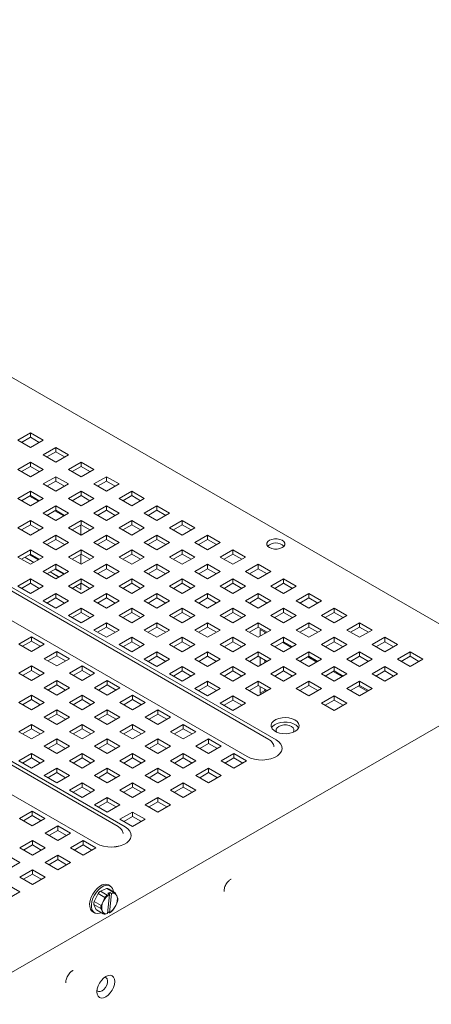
# Model space of a CAD drawing. Header units: inches. Extents: x 0 to 109, y 0 to 85.
# Tile 58 of 60: x 89.79 to 94.39, y 29.89 to 40.9. Entities that reach past the tile are written whole.
import ezdxf

# ---------------------------------------------------------------- set-up
doc = ezdxf.new("R2010")
doc.units = ezdxf.units.IN
doc.header["$MEASUREMENT"] = 0

msp = doc.modelspace()

# ---------------------------------------------------------------- linework, layer by layer
at = {"color": 7, "linetype": 'Continuous', "lineweight": 15, "ltscale": 5}
for p, q in [((82.7774, 40.8974), (94.9435, 33.8741)), ((92.5791, 32.8498), (80.9119, 39.5852)), ((80.9927, 39.5797), (92.66, 32.8443)), ((92.3378, 32.6583), (80.6705, 39.3937)), ((80.6705, 39.3936), (92.3378, 32.6582)), ((90.8934, 31.8766), (79.2261, 38.612)), ((79.307, 38.6065), (90.9742, 31.8711)), ((90.6521, 31.6852), (78.9848, 38.4205)), ((78.9848, 38.4204), (90.6521, 31.6851)), ((89.9144, 36.2777), (89.773, 36.1961)), ((89.8153, 36.1716), (89.9144, 36.2289)), ((90.0558, 36.1961), (89.9144, 36.2777)), ((89.9144, 36.2289), (89.9144, 36.2777)), ((89.9144, 36.2289), (90.0135, 36.1716)), ((89.773, 36.1961), (89.9144, 36.1144)), ((89.9144, 36.1144), (90.0558, 36.1961)), ((90.1972, 36.1144), (90.0558, 36.0328)), ((90.3387, 36.0328), (90.1972, 36.1144)), ((90.1972, 36.0656), (90.1972, 36.1144)), ((90.0558, 36.0328), (90.1972, 35.9511)), ((90.0981, 36.0084), (90.1972, 36.0656)), ((90.1972, 36.0656), (90.2964, 36.0084)), ((90.1972, 35.9511), (90.3387, 36.0328)), ((89.9144, 35.9511), (89.773, 35.8695)), ((89.8153, 35.8451), (89.9144, 35.9023)), ((90.0558, 35.8695), (89.9144, 35.9511)), ((89.9144, 35.9023), (89.9144, 35.9511)), ((89.9144, 35.9023), (90.0135, 35.8451)), ((90.4801, 35.9511), (90.3387, 35.8695)), ((90.381, 35.8451), (90.4801, 35.9023)), ((90.6215, 35.8695), (90.4801, 35.9511)), ((90.4801, 35.9023), (90.4801, 35.9511)), ((90.4801, 35.9023), (90.5792, 35.8451)), ((89.773, 35.8695), (89.9144, 35.7878)), ((89.9144, 35.7878), (90.0558, 35.8695)), ((90.1972, 35.7878), (90.0558, 35.7062)), ((90.3387, 35.7062), (90.1972, 35.7878)), ((90.1972, 35.739), (90.1972, 35.7878)), ((90.3387, 35.8695), (90.4801, 35.7878)), ((90.4801, 35.7878), (90.6215, 35.8695)), ((90.7629, 35.7878), (90.6215, 35.7062)), ((90.9044, 35.7062), (90.7629, 35.7878)), ((90.7629, 35.739), (90.7629, 35.7878)), ((90.0558, 35.7062), (90.1972, 35.6246)), ((90.0981, 35.6818), (90.1972, 35.739)), ((90.1972, 35.739), (90.2964, 35.6818)), ((90.1972, 35.6246), (90.3387, 35.7062)), ((90.6215, 35.7062), (90.7629, 35.6246)), ((90.6638, 35.6818), (90.7629, 35.739)), ((90.7629, 35.739), (90.8621, 35.6818)), ((90.7629, 35.6246), (90.9044, 35.7062)), ((89.9144, 35.6246), (89.773, 35.5429)), ((89.8153, 35.5185), (89.9144, 35.5757)), ((90.0032, 35.5125), (89.904, 35.5698)), ((90.0558, 35.5429), (89.9144, 35.6246)), ((89.9144, 35.5757), (89.9144, 35.6246)), ((89.9144, 35.5757), (90.0135, 35.5185)), ((90.4801, 35.6246), (90.3387, 35.5429)), ((90.381, 35.5185), (90.4801, 35.5757)), ((90.6215, 35.5429), (90.4801, 35.6246)), ((90.4801, 35.5757), (90.4801, 35.6246)), ((90.4801, 35.5757), (90.5792, 35.5185)), ((91.0458, 35.6246), (90.9044, 35.5429)), ((90.9466, 35.5185), (91.0458, 35.5757)), ((91.1872, 35.5429), (91.0458, 35.6246)), ((91.0458, 35.5757), (91.0458, 35.6246)), ((91.0458, 35.5757), (91.1449, 35.5185)), ((89.773, 35.5429), (89.9144, 35.4613)), ((89.9144, 35.4613), (90.0558, 35.5429)), ((90.1972, 35.4613), (90.0558, 35.3796)), ((90.3387, 35.3796), (90.1972, 35.4613)), ((90.1972, 35.4125), (90.1972, 35.4613)), ((90.3387, 35.5429), (90.4801, 35.4613)), ((90.4801, 35.4613), (90.6215, 35.5429)), ((90.7629, 35.4613), (90.6215, 35.3796)), ((90.9044, 35.3796), (90.7629, 35.4613)), ((90.7629, 35.4125), (90.7629, 35.4613)), ((90.9044, 35.5429), (91.0458, 35.4613)), ((91.0458, 35.4613), (91.1872, 35.5429)), ((91.3286, 35.4613), (91.1872, 35.3796)), ((91.47, 35.3796), (91.3286, 35.4613)), ((91.3286, 35.4125), (91.3286, 35.4613)), ((90.0558, 35.3796), (90.1972, 35.298)), ((90.0981, 35.3552), (90.1972, 35.4125)), ((90.286, 35.3492), (90.1869, 35.4065)), ((90.1972, 35.4125), (90.2964, 35.3552)), ((90.1972, 35.298), (90.3387, 35.3796)), ((90.6215, 35.3796), (90.7629, 35.298)), ((90.6638, 35.3552), (90.7629, 35.4125)), ((90.7629, 35.4125), (90.8621, 35.3552)), ((90.7629, 35.298), (90.9044, 35.3796)), ((91.1872, 35.3796), (91.3286, 35.298)), ((91.2295, 35.3552), (91.3286, 35.4125)), ((91.3286, 35.4125), (91.4277, 35.3552)), ((91.3286, 35.298), (91.47, 35.3796)), ((89.9144, 35.298), (89.773, 35.2164)), ((89.8153, 35.1919), (89.9144, 35.2492)), ((90.0558, 35.2164), (89.9144, 35.298)), ((89.9144, 35.2492), (89.9144, 35.298)), ((89.9144, 35.2492), (90.0135, 35.1919)), ((90.4801, 35.298), (90.3387, 35.2164)), ((90.381, 35.1919), (90.4801, 35.2492)), ((90.4762, 35.2395), (90.4697, 35.2432)), ((90.4762, 35.137), (90.4762, 35.2395)), ((90.6215, 35.2164), (90.4801, 35.298)), ((90.4801, 35.2492), (90.4801, 35.298)), ((90.4801, 35.2492), (90.5792, 35.1919)), ((91.0458, 35.298), (90.9044, 35.2164)), ((90.9466, 35.1919), (91.0458, 35.2492)), ((91.1872, 35.2164), (91.0458, 35.298)), ((91.0458, 35.2492), (91.0458, 35.298)), ((91.0458, 35.2492), (91.1449, 35.1919)), ((91.6115, 35.298), (91.47, 35.2164)), ((91.5123, 35.1919), (91.6115, 35.2492)), ((91.7529, 35.2164), (91.6115, 35.298)), ((91.6115, 35.2492), (91.6115, 35.298)), ((91.6115, 35.2492), (91.7106, 35.1919)), ((89.773, 35.2164), (89.9144, 35.1347)), ((89.9144, 35.1347), (90.0558, 35.2164)), ((90.1972, 35.1347), (90.0558, 35.0531)), ((90.3387, 35.0531), (90.1972, 35.1347)), ((90.1972, 35.0859), (90.1972, 35.1347)), ((90.3387, 35.2164), (90.4801, 35.1347)), ((90.4801, 35.1347), (90.6215, 35.2164)), ((90.7629, 35.1347), (90.6215, 35.0531)), ((90.9044, 35.0531), (90.7629, 35.1347)), ((90.7629, 35.0859), (90.7629, 35.1347)), ((90.9044, 35.2164), (91.0458, 35.1347)), ((91.0458, 35.1347), (91.1872, 35.2164)), ((91.3286, 35.1347), (91.1872, 35.0531)), ((91.47, 35.0531), (91.3286, 35.1347)), ((91.3286, 35.0859), (91.3286, 35.1347)), ((91.47, 35.2164), (91.6115, 35.1347)), ((91.6115, 35.1347), (91.7529, 35.2164)), ((91.8943, 35.1347), (91.7529, 35.0531)), ((92.0357, 35.0531), (91.8943, 35.1347)), ((91.8943, 35.0859), (91.8943, 35.1347)), ((90.0558, 35.0531), (90.1972, 34.9714)), ((90.0981, 35.0287), (90.1972, 35.0859)), ((90.1972, 35.0859), (90.2964, 35.0287)), ((90.1972, 34.9714), (90.3387, 35.0531)), ((90.6215, 35.0531), (90.7629, 34.9714)), ((90.6638, 35.0287), (90.7629, 35.0859)), ((90.7629, 35.0859), (90.8621, 35.0287)), ((90.7629, 34.9714), (90.9044, 35.0531)), ((91.1872, 35.0531), (91.3286, 34.9714)), ((91.2295, 35.0287), (91.3286, 35.0859)), ((91.3286, 35.0859), (91.4277, 35.0287)), ((91.3286, 34.9714), (91.47, 35.0531)), ((91.7529, 35.0531), (91.8943, 34.9714)), ((91.7952, 35.0287), (91.8943, 35.0859)), ((91.8943, 35.0859), (91.9934, 35.0287)), ((91.8943, 34.9714), (92.0357, 35.0531)), ((89.9144, 34.9714), (89.773, 34.8898)), ((89.8153, 34.8654), (89.9144, 34.9226)), ((90.0036, 34.8596), (89.9044, 34.9169)), ((90.0043, 34.86), (89.9051, 34.9173)), ((90.0558, 34.8898), (89.9144, 34.9714)), ((89.9144, 34.9226), (89.9144, 34.9714)), ((89.9144, 34.9226), (90.0135, 34.8654)), ((90.4801, 34.9714), (90.3387, 34.8898)), ((90.381, 34.8654), (90.4801, 34.9226)), ((90.4762, 34.8104), (90.4762, 34.9204)), ((90.6215, 34.8898), (90.4801, 34.9714)), ((90.4801, 34.9226), (90.4801, 34.9714)), ((90.4801, 34.9226), (90.5792, 34.8654)), ((91.0458, 34.9714), (90.9044, 34.8898)), ((90.9466, 34.8654), (91.0458, 34.9226)), ((91.1872, 34.8898), (91.0458, 34.9714)), ((91.0458, 34.9226), (91.0458, 34.9714)), ((91.0458, 34.9226), (91.1449, 34.8654)), ((91.6115, 34.9714), (91.47, 34.8898)), ((91.5123, 34.8654), (91.6115, 34.9226)), ((91.7529, 34.8898), (91.6115, 34.9714)), ((91.6115, 34.9226), (91.6115, 34.9714)), ((91.6115, 34.9226), (91.7106, 34.8654)), ((92.1771, 34.9714), (92.0357, 34.8898)), ((92.078, 34.8654), (92.1771, 34.9226)), ((92.3186, 34.8898), (92.1771, 34.9714)), ((92.1771, 34.9226), (92.1771, 34.9714)), ((92.1771, 34.9226), (92.2763, 34.8654)), ((89.773, 34.8898), (89.9144, 34.8082)), ((89.8516, 34.8864), (89.9507, 34.8291)), ((89.8523, 34.8868), (89.9515, 34.8295)), ((89.9144, 34.8082), (90.0558, 34.8898)), ((90.1972, 34.8082), (90.0558, 34.7265)), ((90.3387, 34.7265), (90.1972, 34.8082)), ((90.1972, 34.7593), (90.1972, 34.8082)), ((90.3387, 34.8898), (90.4801, 34.8082)), ((90.4801, 34.8082), (90.6215, 34.8898)), ((90.7629, 34.8082), (90.6215, 34.7265)), ((90.9044, 34.7265), (90.7629, 34.8082)), ((90.7629, 34.7593), (90.7629, 34.8082)), ((90.9044, 34.8898), (91.0458, 34.8082)), ((91.0458, 34.8082), (91.1872, 34.8898)), ((91.3286, 34.8082), (91.1872, 34.7265)), ((91.47, 34.7265), (91.3286, 34.8082)), ((91.3286, 34.7593), (91.3286, 34.8082)), ((91.47, 34.8898), (91.6115, 34.8082)), ((91.6115, 34.8082), (91.7529, 34.8898)), ((91.8943, 34.8082), (91.7529, 34.7265)), ((92.0357, 34.7265), (91.8943, 34.8082)), ((91.8943, 34.7593), (91.8943, 34.8082)), ((92.0357, 34.8898), (92.1771, 34.8082)), ((92.1771, 34.8082), (92.3186, 34.8898)), ((92.46, 34.8082), (92.3186, 34.7265)), ((92.6014, 34.7265), (92.46, 34.8082)), ((92.46, 34.7593), (92.46, 34.8082)), ((90.0558, 34.7265), (90.1972, 34.6449)), ((90.0981, 34.7021), (90.1972, 34.7593)), ((90.1345, 34.7231), (90.2336, 34.6659)), ((90.1352, 34.7235), (90.2343, 34.6663)), ((90.2864, 34.6963), (90.1873, 34.7536)), ((90.2871, 34.6968), (90.188, 34.754)), ((90.1972, 34.7593), (90.2964, 34.7021)), ((90.1972, 34.6449), (90.3387, 34.7265)), ((90.6215, 34.7265), (90.7629, 34.6449)), ((90.6638, 34.7021), (90.7629, 34.7593)), ((90.7629, 34.7593), (90.8621, 34.7021)), ((90.7629, 34.6449), (90.9044, 34.7265)), ((91.1872, 34.7265), (91.3286, 34.6449)), ((91.2295, 34.7021), (91.3286, 34.7593)), ((91.3286, 34.7593), (91.4277, 34.7021)), ((91.3286, 34.6449), (91.47, 34.7265)), ((91.7529, 34.7265), (91.8943, 34.6449)), ((91.7952, 34.7021), (91.8943, 34.7593)), ((91.8943, 34.7593), (91.9934, 34.7021)), ((91.8943, 34.6449), (92.0357, 34.7265)), ((92.3186, 34.7265), (92.46, 34.6449)), ((92.3609, 34.7021), (92.46, 34.7593)), ((92.46, 34.7593), (92.5591, 34.7021)), ((92.46, 34.6449), (92.6014, 34.7265)), ((89.9144, 34.6449), (89.773, 34.5632)), ((89.8153, 34.5388), (89.9144, 34.596)), ((90.0558, 34.5632), (89.9144, 34.6449)), ((89.9144, 34.596), (89.9144, 34.6449)), ((89.9144, 34.596), (90.0135, 34.5388)), ((90.4801, 34.6449), (90.3387, 34.5632)), ((90.381, 34.5388), (90.4801, 34.596)), ((90.4762, 34.5868), (90.4701, 34.5903)), ((90.4762, 34.5876), (90.4708, 34.5907)), ((90.4762, 34.5258), (90.4762, 34.5938)), ((90.6215, 34.5632), (90.4801, 34.6449)), ((90.4801, 34.596), (90.4801, 34.6449)), ((90.4801, 34.596), (90.5792, 34.5388)), ((91.0458, 34.6449), (90.9044, 34.5632)), ((90.9466, 34.5388), (91.0458, 34.596)), ((91.1872, 34.5632), (91.0458, 34.6449)), ((91.0458, 34.596), (91.0458, 34.6449)), ((91.0458, 34.596), (91.1449, 34.5388)), ((91.6115, 34.6449), (91.47, 34.5632)), ((91.5123, 34.5388), (91.6115, 34.596)), ((91.7529, 34.5632), (91.6115, 34.6449)), ((91.6115, 34.596), (91.6115, 34.6449)), ((91.6115, 34.596), (91.7106, 34.5388)), ((92.1771, 34.6449), (92.0357, 34.5632)), ((92.078, 34.5388), (92.1771, 34.596)), ((92.3186, 34.5632), (92.1771, 34.6449)), ((92.1771, 34.596), (92.1771, 34.6449)), ((92.1771, 34.596), (92.2763, 34.5388)), ((92.7428, 34.6449), (92.6014, 34.5632)), ((92.6437, 34.5388), (92.7428, 34.596)), ((92.8842, 34.5632), (92.7428, 34.6449)), ((92.7428, 34.596), (92.7428, 34.6449)), ((92.7428, 34.596), (92.842, 34.5388)), ((89.773, 34.5632), (89.9144, 34.4816)), ((89.9144, 34.4816), (90.0558, 34.5632)), ((90.1972, 34.4816), (90.0558, 34.4)), ((90.3387, 34.4), (90.1972, 34.4816)), ((90.1972, 34.4328), (90.1972, 34.4816)), ((90.3387, 34.5632), (90.4801, 34.4816)), ((90.4173, 34.5598), (90.4762, 34.5258)), ((90.418, 34.5602), (90.4762, 34.5266)), ((90.4801, 34.4816), (90.6215, 34.5632)), ((90.7629, 34.4816), (90.6215, 34.4)), ((90.9044, 34.4), (90.7629, 34.4816)), ((90.7629, 34.4328), (90.7629, 34.4816)), ((90.9044, 34.5632), (91.0458, 34.4816)), ((91.0458, 34.4816), (91.1872, 34.5632)), ((91.3286, 34.4816), (91.1872, 34.4)), ((91.47, 34.4), (91.3286, 34.4816)), ((91.3286, 34.4328), (91.3286, 34.4816)), ((91.47, 34.5632), (91.6115, 34.4816)), ((91.6115, 34.4816), (91.7529, 34.5632)), ((91.8943, 34.4816), (91.7529, 34.4)), ((92.0357, 34.4), (91.8943, 34.4816)), ((91.8943, 34.4328), (91.8943, 34.4816)), ((92.0357, 34.5632), (92.1771, 34.4816)), ((92.1771, 34.4816), (92.3186, 34.5632)), ((92.46, 34.4816), (92.3186, 34.4)), ((92.6014, 34.4), (92.46, 34.4816)), ((92.46, 34.4328), (92.46, 34.4816)), ((92.6014, 34.5632), (92.7428, 34.4816)), ((92.7428, 34.4816), (92.8842, 34.5632)), ((93.0257, 34.4816), (92.8842, 34.4)), ((93.1671, 34.4), (93.0257, 34.4816)), ((93.0257, 34.4328), (93.0257, 34.4816)), ((90.0558, 34.4), (90.1972, 34.3183)), ((90.0981, 34.3755), (90.1972, 34.4328)), ((90.1972, 34.4328), (90.2964, 34.3755)), ((90.1972, 34.3183), (90.3387, 34.4)), ((90.6215, 34.4), (90.7629, 34.3183)), ((90.6638, 34.3755), (90.7629, 34.4328)), ((90.7629, 34.4328), (90.8621, 34.3755)), ((90.7629, 34.3183), (90.9044, 34.4)), ((91.1872, 34.4), (91.3286, 34.3183)), ((91.2295, 34.3755), (91.3286, 34.4328)), ((91.3286, 34.4328), (91.4277, 34.3755)), ((91.3286, 34.3183), (91.47, 34.4)), ((91.7529, 34.4), (91.8943, 34.3183)), ((91.7952, 34.3755), (91.8943, 34.4328)), ((91.8943, 34.4328), (91.9934, 34.3755)), ((91.8943, 34.3183), (92.0357, 34.4)), ((92.3186, 34.4), (92.46, 34.3183)), ((92.3609, 34.3755), (92.46, 34.4328)), ((92.46, 34.4328), (92.5591, 34.3755)), ((92.46, 34.3183), (92.6014, 34.4)), ((92.8842, 34.4), (93.0257, 34.3183)), ((92.9265, 34.3755), (93.0257, 34.4328)), ((93.0257, 34.4328), (93.1248, 34.3755)), ((93.0257, 34.3183), (93.1671, 34.4)), ((90.4801, 34.3183), (90.3387, 34.2367)), ((90.381, 34.2123), (90.4801, 34.2695)), ((90.6215, 34.2367), (90.4801, 34.3183)), ((90.4801, 34.2695), (90.4801, 34.3183)), ((90.4801, 34.2695), (90.5792, 34.2123)), ((91.0458, 34.3183), (90.9044, 34.2367)), ((90.9466, 34.2123), (91.0458, 34.2695)), ((91.1872, 34.2367), (91.0458, 34.3183)), ((91.0458, 34.2695), (91.0458, 34.3183)), ((91.0458, 34.2695), (91.1449, 34.2123)), ((91.6115, 34.3183), (91.47, 34.2367)), ((91.5123, 34.2123), (91.6115, 34.2695)), ((91.7529, 34.2367), (91.6115, 34.3183)), ((91.6115, 34.2695), (91.6115, 34.3183)), ((91.6115, 34.2695), (91.7106, 34.2123)), ((92.1771, 34.3183), (92.0357, 34.2367)), ((92.078, 34.2123), (92.1771, 34.2695)), ((92.3186, 34.2367), (92.1771, 34.3183)), ((92.1771, 34.2695), (92.1771, 34.3183)), ((92.1771, 34.2695), (92.2763, 34.2123)), ((92.7428, 34.3183), (92.6014, 34.2367)), ((92.6437, 34.2123), (92.7428, 34.2695)), ((92.8842, 34.2367), (92.7428, 34.3183)), ((92.7428, 34.2695), (92.7428, 34.3183)), ((92.7428, 34.2695), (92.842, 34.2123)), ((93.3085, 34.3183), (93.1671, 34.2367)), ((93.2094, 34.2123), (93.3085, 34.2695)), ((93.4499, 34.2367), (93.3085, 34.3183)), ((93.3085, 34.2695), (93.3085, 34.3183)), ((93.3085, 34.2695), (93.4076, 34.2123)), ((90.3387, 34.2367), (90.4801, 34.155)), ((90.4801, 34.155), (90.6215, 34.2367)), ((90.7629, 34.155), (90.6215, 34.0734)), ((90.9044, 34.0734), (90.7629, 34.155)), ((90.7629, 34.1062), (90.7629, 34.155)), ((90.9044, 34.2367), (91.0458, 34.155)), ((91.0458, 34.155), (91.1872, 34.2367)), ((91.3286, 34.155), (91.1872, 34.0734)), ((91.47, 34.0734), (91.3286, 34.155)), ((91.3286, 34.1062), (91.3286, 34.155)), ((91.47, 34.2367), (91.6115, 34.155)), ((91.6115, 34.155), (91.7529, 34.2367)), ((91.8943, 34.155), (91.7529, 34.0734)), ((92.0357, 34.0734), (91.8943, 34.155)), ((91.8943, 34.1062), (91.8943, 34.155)), ((92.0357, 34.2367), (92.1771, 34.155)), ((92.1771, 34.155), (92.3186, 34.2367)), ((92.46, 34.155), (92.3186, 34.0734)), ((92.6014, 34.0734), (92.46, 34.155)), ((92.46, 34.1062), (92.46, 34.155)), ((92.6014, 34.2367), (92.7428, 34.155)), ((92.7428, 34.155), (92.8842, 34.2367)), ((93.0257, 34.155), (92.8842, 34.0734)), ((93.1671, 34.0734), (93.0257, 34.155)), ((93.0257, 34.1062), (93.0257, 34.155)), ((93.1671, 34.2367), (93.3085, 34.155)), ((93.3085, 34.155), (93.4499, 34.2367)), ((93.5914, 34.155), (93.4499, 34.0734)), ((93.7328, 34.0734), (93.5914, 34.155)), ((93.5914, 34.1062), (93.5914, 34.155)), ((90.6215, 34.0734), (90.7629, 33.9918)), ((90.6638, 34.049), (90.7629, 34.1062)), ((90.7629, 34.1062), (90.8621, 34.049)), ((90.7629, 33.9918), (90.9044, 34.0734)), ((91.1872, 34.0734), (91.3286, 33.9918)), ((91.2295, 34.049), (91.3286, 34.1062)), ((91.3286, 34.1062), (91.4277, 34.049)), ((91.3286, 33.9918), (91.47, 34.0734)), ((91.7529, 34.0734), (91.8943, 33.9918)), ((91.7952, 34.049), (91.8943, 34.1062)), ((91.8943, 34.1062), (91.9934, 34.049)), ((91.8943, 33.9918), (92.0357, 34.0734)), ((92.3186, 34.0734), (92.46, 33.9918)), ((92.3609, 34.049), (92.46, 34.1062)), ((92.46, 34.1062), (92.5591, 34.049)), ((92.46, 33.9918), (92.6014, 34.0734)), ((92.5477, 34.0424), (92.4815, 34.0806)), ((92.4815, 34.0806), (92.4815, 34.0042)), ((92.4823, 34.0802), (92.4823, 34.0046)), ((92.5351, 34.0351), (92.5351, 34.0497)), ((92.8842, 34.0734), (93.0257, 33.9918)), ((92.9265, 34.049), (93.0257, 34.1062)), ((93.0257, 34.1062), (93.1248, 34.049)), ((93.0257, 33.9918), (93.1671, 34.0734)), ((93.4499, 34.0734), (93.5914, 33.9918)), ((93.4922, 34.049), (93.5914, 34.1062)), ((93.5914, 34.1062), (93.6905, 34.049)), ((93.5914, 33.9918), (93.7328, 34.0734)), ((89.7836, 33.9162), (89.925, 33.9979)), ((89.925, 33.8346), (89.7836, 33.9162)), ((89.8259, 33.8918), (89.925, 33.949)), ((89.925, 33.9979), (90.0664, 33.9162)), ((89.925, 33.9979), (89.925, 33.949)), ((89.925, 33.949), (90.0241, 33.8918)), ((90.0664, 33.9162), (89.925, 33.8346)), ((91.0458, 33.9918), (90.9044, 33.9101)), ((90.9044, 33.9101), (91.0458, 33.8285)), ((90.9466, 33.8857), (91.0458, 33.9429)), ((91.1872, 33.9101), (91.0458, 33.9918)), ((91.0458, 33.9429), (91.0458, 33.9918)), ((91.0458, 33.9429), (91.1449, 33.8857)), ((91.0458, 33.8285), (91.1872, 33.9101)), ((91.6115, 33.9918), (91.47, 33.9101)), ((91.47, 33.9101), (91.6115, 33.8285)), ((91.5123, 33.8857), (91.6115, 33.9429)), ((91.7529, 33.9101), (91.6115, 33.9918)), ((91.6115, 33.9429), (91.6115, 33.9918)), ((91.6115, 33.9429), (91.7106, 33.8857)), ((91.6115, 33.8285), (91.7529, 33.9101)), ((92.1771, 33.9918), (92.0357, 33.9101)), ((92.0357, 33.9101), (92.1771, 33.8285)), ((92.078, 33.8857), (92.1771, 33.9429)), ((92.3186, 33.9101), (92.1771, 33.9918)), ((92.1771, 33.9429), (92.1771, 33.9918)), ((92.1771, 33.9429), (92.2763, 33.8857)), ((92.1771, 33.8285), (92.3186, 33.9101)), ((92.7428, 33.9918), (92.6014, 33.9101)), ((92.6014, 33.9101), (92.7428, 33.8285)), ((92.6437, 33.8857), (92.7428, 33.9429)), ((92.8306, 33.8791), (92.7314, 33.9363)), ((92.8842, 33.9101), (92.7428, 33.9918)), ((92.7428, 33.9429), (92.7428, 33.9918)), ((92.7428, 33.9429), (92.842, 33.8857)), ((92.7428, 33.8285), (92.8842, 33.9101)), ((93.3085, 33.9918), (93.1671, 33.9101)), ((93.1671, 33.9101), (93.3085, 33.8285)), ((93.2094, 33.8857), (93.3085, 33.9429)), ((93.4499, 33.9101), (93.3085, 33.9918)), ((93.3085, 33.9429), (93.3085, 33.9918)), ((93.3085, 33.9429), (93.4076, 33.8857)), ((93.3085, 33.8285), (93.4499, 33.9101)), ((93.8742, 33.9918), (93.7328, 33.9101)), ((93.7328, 33.9101), (93.8742, 33.8285)), ((93.7751, 33.8857), (93.8742, 33.9429)), ((94.0156, 33.9101), (93.8742, 33.9918)), ((93.8742, 33.9429), (93.8742, 33.9918)), ((93.8742, 33.9429), (93.9733, 33.8857)), ((93.8742, 33.8285), (94.0156, 33.9101)), ((90.0664, 33.753), (90.2079, 33.8346)), ((90.2079, 33.8346), (90.3493, 33.753)), ((90.2079, 33.8346), (90.2079, 33.7858)), ((91.3286, 33.8285), (91.1872, 33.7468)), ((91.47, 33.7468), (91.3286, 33.8285)), ((91.3286, 33.7796), (91.3286, 33.8285)), ((91.8943, 33.8285), (91.7529, 33.7468)), ((92.0357, 33.7468), (91.8943, 33.8285)), ((91.8943, 33.7796), (91.8943, 33.8285)), ((92.46, 33.8285), (92.3186, 33.7468)), ((92.6014, 33.7468), (92.46, 33.8285)), ((92.46, 33.7796), (92.46, 33.8285)), ((93.0257, 33.8285), (92.8842, 33.7468)), ((93.1671, 33.7468), (93.0257, 33.8285)), ((93.0257, 33.7796), (93.0257, 33.8285)), ((93.5914, 33.8285), (93.4499, 33.7468)), ((93.7328, 33.7468), (93.5914, 33.8285)), ((93.5914, 33.7796), (93.5914, 33.8285)), ((94.157, 33.8285), (94.0156, 33.7468)), ((94.2985, 33.7468), (94.157, 33.8285)), ((94.157, 33.7796), (94.157, 33.8285)), ((90.2079, 33.6713), (90.0664, 33.753)), ((90.1087, 33.7285), (90.2079, 33.7858)), ((90.2079, 33.7858), (90.307, 33.7285)), ((90.3493, 33.753), (90.2079, 33.6713)), ((91.1872, 33.7468), (91.3286, 33.6652)), ((91.2295, 33.7224), (91.3286, 33.7796)), ((91.3286, 33.7796), (91.4277, 33.7224)), ((91.3286, 33.6652), (91.47, 33.7468)), ((91.7529, 33.7468), (91.8943, 33.6652)), ((91.7952, 33.7224), (91.8943, 33.7796)), ((91.8943, 33.7796), (91.9934, 33.7224)), ((91.8943, 33.6652), (92.0357, 33.7468)), ((92.3186, 33.7468), (92.46, 33.6652)), ((92.3609, 33.7224), (92.46, 33.7796)), ((92.46, 33.7796), (92.5591, 33.7224)), ((92.46, 33.6652), (92.6014, 33.7468)), ((92.4815, 33.7672), (92.4815, 33.6776)), ((92.4823, 33.7668), (92.4823, 33.678)), ((92.5351, 33.7085), (92.5351, 33.7363)), ((92.8842, 33.7468), (93.0257, 33.6652)), ((92.9265, 33.7224), (93.0257, 33.7796)), ((93.1134, 33.7158), (93.0143, 33.7731)), ((93.0257, 33.7796), (93.1248, 33.7224)), ((93.0257, 33.6652), (93.1671, 33.7468)), ((93.4499, 33.7468), (93.5914, 33.6652)), ((93.4922, 33.7224), (93.5914, 33.7796)), ((93.5914, 33.7796), (93.6905, 33.7224)), ((93.5914, 33.6652), (93.7328, 33.7468)), ((94.0156, 33.7468), (94.157, 33.6652)), ((94.0579, 33.7224), (94.157, 33.7796)), ((94.157, 33.7796), (94.2562, 33.7224)), ((94.157, 33.6652), (94.2985, 33.7468)), ((89.7836, 33.5897), (89.925, 33.6713)), ((89.925, 33.508), (89.7836, 33.5897)), ((89.8259, 33.5653), (89.925, 33.6225)), ((89.925, 33.6713), (90.0664, 33.5897)), ((89.925, 33.6713), (89.925, 33.6225)), ((89.925, 33.6225), (90.0241, 33.5653)), ((90.0664, 33.5897), (89.925, 33.508)), ((90.3493, 33.5897), (90.4907, 33.6713)), ((90.4907, 33.508), (90.3493, 33.5897)), ((90.3916, 33.5653), (90.4907, 33.6225)), ((90.4907, 33.6713), (90.6321, 33.5897)), ((90.4907, 33.6713), (90.4907, 33.6225)), ((90.4907, 33.6225), (90.5898, 33.5653)), ((90.6321, 33.5897), (90.4907, 33.508)), ((91.6115, 33.6652), (91.47, 33.5835)), ((91.47, 33.5835), (91.6115, 33.5019)), ((91.5123, 33.5591), (91.6115, 33.6164)), ((91.7529, 33.5835), (91.6115, 33.6652)), ((91.6115, 33.6164), (91.6115, 33.6652)), ((91.6115, 33.6164), (91.7106, 33.5591)), ((91.6115, 33.5019), (91.7529, 33.5835)), ((92.1771, 33.6652), (92.0357, 33.5835)), ((92.0357, 33.5835), (92.1771, 33.5019)), ((92.078, 33.5591), (92.1771, 33.6164)), ((92.3186, 33.5835), (92.1771, 33.6652)), ((92.1771, 33.6164), (92.1771, 33.6652)), ((92.1771, 33.6164), (92.2763, 33.5591)), ((92.1771, 33.5019), (92.3186, 33.5835)), ((92.7428, 33.6652), (92.6014, 33.5835)), ((92.6014, 33.5835), (92.7428, 33.5019)), ((92.6437, 33.5591), (92.7428, 33.6164)), ((92.8842, 33.5835), (92.7428, 33.6652)), ((92.7428, 33.6164), (92.7428, 33.6652)), ((92.7428, 33.6164), (92.842, 33.5591)), ((92.7428, 33.5019), (92.8842, 33.5835)), ((93.3085, 33.6652), (93.1671, 33.5835)), ((93.1671, 33.5835), (93.3085, 33.5019)), ((93.2094, 33.5591), (93.3085, 33.6164)), ((93.3963, 33.5526), (93.2971, 33.6098)), ((93.4499, 33.5835), (93.3085, 33.6652)), ((93.3085, 33.6164), (93.3085, 33.6652)), ((93.3085, 33.6164), (93.4076, 33.5591)), ((93.3085, 33.5019), (93.4499, 33.5835)), ((93.8742, 33.6652), (93.7328, 33.5835)), ((93.7328, 33.5835), (93.8742, 33.5019)), ((93.7751, 33.5591), (93.8742, 33.6164)), ((94.0156, 33.5835), (93.8742, 33.6652)), ((93.8742, 33.6164), (93.8742, 33.6652)), ((93.8742, 33.6164), (93.9733, 33.5591)), ((93.8742, 33.5019), (94.0156, 33.5835)), ((90.0664, 33.4264), (90.2079, 33.508)), ((90.2079, 33.508), (90.3493, 33.4264)), ((90.2079, 33.508), (90.2079, 33.4592)), ((90.6321, 33.4264), (90.7735, 33.508)), ((90.7735, 33.508), (90.915, 33.4264)), ((90.7735, 33.508), (90.7735, 33.4592)), ((91.8943, 33.5019), (91.7529, 33.4203)), ((92.0357, 33.4203), (91.8943, 33.5019)), ((91.8943, 33.4531), (91.8943, 33.5019)), ((92.46, 33.5019), (92.3186, 33.4203)), ((92.6014, 33.4203), (92.46, 33.5019)), ((92.46, 33.4531), (92.46, 33.5019)), ((93.0257, 33.5019), (92.8842, 33.4203)), ((93.1671, 33.4203), (93.0257, 33.5019)), ((93.0257, 33.4531), (93.0257, 33.5019)), ((93.5914, 33.5019), (93.4499, 33.4203)), ((93.7328, 33.4203), (93.5914, 33.5019)), ((93.5914, 33.4531), (93.5914, 33.5019)), ((90.2079, 33.3447), (90.0664, 33.4264)), ((90.1087, 33.402), (90.2079, 33.4592)), ((90.2079, 33.4592), (90.307, 33.402)), ((90.3493, 33.4264), (90.2079, 33.3447)), ((90.7735, 33.3447), (90.6321, 33.4264)), ((90.6744, 33.402), (90.7735, 33.4592)), ((90.7735, 33.4592), (90.8727, 33.402)), ((90.915, 33.4264), (90.7735, 33.3447)), ((91.7529, 33.4203), (91.8943, 33.3386)), ((91.7952, 33.3959), (91.8943, 33.4531)), ((91.8943, 33.4531), (91.9934, 33.3959)), ((91.8943, 33.3386), (92.0357, 33.4203)), ((92.3186, 33.4203), (92.46, 33.3386)), ((92.3609, 33.3959), (92.46, 33.4531)), ((92.46, 33.4531), (92.5591, 33.3959)), ((92.46, 33.3386), (92.6014, 33.4203)), ((92.4815, 33.4406), (92.4815, 33.367)), ((92.4815, 33.367), (92.4953, 33.359)), ((92.4823, 33.4402), (92.4823, 33.3674)), ((92.5351, 33.3978), (92.4823, 33.3674)), ((92.4823, 33.3674), (92.496, 33.3594)), ((92.5351, 33.3978), (92.5351, 33.4097)), ((92.5488, 33.3899), (92.5351, 33.3978)), ((92.8842, 33.4203), (93.0257, 33.3386)), ((92.9265, 33.3959), (93.0257, 33.4531)), ((93.0257, 33.4531), (93.1248, 33.3959)), ((93.0257, 33.3386), (93.1671, 33.4203)), ((93.4499, 33.4203), (93.5914, 33.3386)), ((93.4922, 33.3959), (93.5914, 33.4531)), ((93.6791, 33.3893), (93.58, 33.4465)), ((93.5914, 33.4531), (93.6905, 33.3959)), ((93.5914, 33.3386), (93.7328, 33.4203)), ((94.9999, 33.3028), (85.9702, 28.09)), ((89.7836, 33.2631), (89.925, 33.3447)), ((89.925, 33.1815), (89.7836, 33.2631)), ((89.8259, 33.2387), (89.925, 33.2959)), ((89.925, 33.3447), (90.0664, 33.2631)), ((89.925, 33.3447), (89.925, 33.2959)), ((89.925, 33.2959), (90.0241, 33.2387)), ((90.0664, 33.2631), (89.925, 33.1815)), ((90.3493, 33.2631), (90.4907, 33.3447)), ((90.4907, 33.1815), (90.3493, 33.2631)), ((90.3916, 33.2387), (90.4907, 33.2959)), ((90.4907, 33.3447), (90.6321, 33.2631)), ((90.4907, 33.3447), (90.4907, 33.2959)), ((90.4907, 33.2959), (90.5898, 33.2387)), ((90.6321, 33.2631), (90.4907, 33.1815)), ((90.915, 33.2631), (91.0564, 33.3447)), ((91.0564, 33.1815), (90.915, 33.2631)), ((90.9572, 33.2387), (91.0564, 33.2959)), ((91.0564, 33.3447), (91.1978, 33.2631)), ((91.0564, 33.3447), (91.0564, 33.2959)), ((91.0564, 33.2959), (91.1555, 33.2387)), ((91.1978, 33.2631), (91.0564, 33.1815)), ((92.1771, 33.3386), (92.0357, 33.257)), ((92.0357, 33.257), (92.1771, 33.1753)), ((92.078, 33.2326), (92.1771, 33.2898)), ((92.3186, 33.257), (92.1771, 33.3386)), ((92.1771, 33.2898), (92.1771, 33.3386)), ((92.1771, 33.2898), (92.2763, 33.2326)), ((92.1771, 33.1753), (92.3186, 33.257)), ((93.3085, 33.3386), (93.1671, 33.257)), ((93.1671, 33.257), (93.3085, 33.1753)), ((93.2094, 33.2326), (93.3085, 33.2898)), ((93.4499, 33.257), (93.3085, 33.3386)), ((93.3085, 33.2898), (93.3085, 33.3386)), ((93.3085, 33.2898), (93.4076, 33.2326)), ((93.3085, 33.1753), (93.4499, 33.257)), ((90.0664, 33.0998), (90.2079, 33.1815)), ((90.2079, 33.1815), (90.3493, 33.0998)), ((90.2079, 33.1815), (90.2079, 33.1326)), ((90.6321, 33.0998), (90.7735, 33.1815)), ((90.7735, 33.1815), (90.915, 33.0998)), ((90.7735, 33.1815), (90.7735, 33.1326)), ((91.1978, 33.0998), (91.3392, 33.1815)), ((91.3392, 33.1815), (91.4806, 33.0998)), ((91.3392, 33.1815), (91.3392, 33.1326)), ((90.2079, 33.0182), (90.0664, 33.0998)), ((90.1087, 33.0754), (90.2079, 33.1326)), ((90.2079, 33.1326), (90.307, 33.0754)), ((90.3493, 33.0998), (90.2079, 33.0182)), ((90.7735, 33.0182), (90.6321, 33.0998)), ((90.6744, 33.0754), (90.7735, 33.1326)), ((90.7735, 33.1326), (90.8727, 33.0754)), ((90.915, 33.0998), (90.7735, 33.0182)), ((91.3392, 33.0182), (91.1978, 33.0998)), ((91.2401, 33.0754), (91.3392, 33.1326)), ((91.3392, 33.1326), (91.4384, 33.0754)), ((91.4806, 33.0998), (91.3392, 33.0182)), ((89.7836, 32.9365), (89.925, 33.0182)), ((89.925, 32.8549), (89.7836, 32.9365)), ((89.8259, 32.9121), (89.925, 32.9694)), ((89.925, 33.0182), (90.0664, 32.9365)), ((89.925, 33.0182), (89.925, 32.9694)), ((89.925, 32.9694), (90.0241, 32.9121)), ((90.0664, 32.9365), (89.925, 32.8549)), ((90.3493, 32.9365), (90.4907, 33.0182)), ((90.4907, 32.8549), (90.3493, 32.9365)), ((90.3916, 32.9121), (90.4907, 32.9694)), ((90.4907, 33.0182), (90.6321, 32.9365)), ((90.4907, 33.0182), (90.4907, 32.9694)), ((90.4907, 32.9694), (90.5898, 32.9121)), ((90.6321, 32.9365), (90.4907, 32.8549)), ((90.915, 32.9365), (91.0564, 33.0182)), ((91.0564, 32.8549), (90.915, 32.9365)), ((90.9572, 32.9121), (91.0564, 32.9694)), ((91.0564, 33.0182), (91.1978, 32.9365)), ((91.0564, 33.0182), (91.0564, 32.9694)), ((91.0564, 32.9694), (91.1555, 32.9121)), ((91.1978, 32.9365), (91.0564, 32.8549)), ((91.4806, 32.9365), (91.6221, 33.0182)), ((91.6221, 32.8549), (91.4806, 32.9365)), ((91.5229, 32.9121), (91.6221, 32.9694)), ((91.6221, 33.0182), (91.7635, 32.9365)), ((91.6221, 33.0182), (91.6221, 32.9694)), ((91.6221, 32.9694), (91.7212, 32.9121)), ((91.7635, 32.9365), (91.6221, 32.8549)), ((90.0664, 32.7733), (90.2079, 32.8549)), ((90.2079, 32.8549), (90.3493, 32.7733)), ((90.2079, 32.8549), (90.2079, 32.8061)), ((90.6321, 32.7733), (90.7735, 32.8549)), ((90.7735, 32.8549), (90.915, 32.7733)), ((90.7735, 32.8549), (90.7735, 32.8061)), ((91.1978, 32.7733), (91.3392, 32.8549)), ((91.3392, 32.8549), (91.4806, 32.7733)), ((91.3392, 32.8549), (91.3392, 32.8061)), ((91.9049, 32.8549), (91.7635, 32.7733)), ((92.0463, 32.7733), (91.9049, 32.8549)), ((91.9049, 32.8061), (91.9049, 32.8549)), ((90.2079, 32.6916), (90.0664, 32.7733)), ((90.1087, 32.7488), (90.2079, 32.8061)), ((90.2079, 32.8061), (90.307, 32.7488)), ((90.3493, 32.7733), (90.2079, 32.6916)), ((90.7735, 32.6916), (90.6321, 32.7733)), ((90.6744, 32.7488), (90.7735, 32.8061)), ((90.7735, 32.8061), (90.8727, 32.7488)), ((90.915, 32.7733), (90.7735, 32.6916)), ((91.3392, 32.6916), (91.1978, 32.7733)), ((91.2401, 32.7488), (91.3392, 32.8061)), ((91.3392, 32.8061), (91.4384, 32.7488)), ((91.4806, 32.7733), (91.3392, 32.6916)), ((91.7635, 32.7733), (91.9049, 32.6916)), ((91.8058, 32.7488), (91.9049, 32.8061)), ((91.9049, 32.8061), (92.004, 32.7488)), ((91.9049, 32.6916), (92.0463, 32.7733)), ((92.6358, 32.7753), (92.6363, 32.7728)), ((92.7267, 32.7512), (92.7267, 32.7513)), ((89.7836, 32.61), (89.925, 32.6916)), ((89.925, 32.5283), (89.7836, 32.61)), ((89.8259, 32.5856), (89.925, 32.6428)), ((89.925, 32.6916), (90.0664, 32.61)), ((89.925, 32.6916), (89.925, 32.6428)), ((89.925, 32.6428), (90.0241, 32.5856)), ((90.0664, 32.61), (89.925, 32.5283)), ((90.3493, 32.61), (90.4907, 32.6916)), ((90.4907, 32.5283), (90.3493, 32.61)), ((90.3916, 32.5856), (90.4907, 32.6428)), ((90.4907, 32.6916), (90.6321, 32.61)), ((90.4907, 32.6916), (90.4907, 32.6428)), ((90.4907, 32.6428), (90.5898, 32.5856)), ((90.6321, 32.61), (90.4907, 32.5283)), ((90.915, 32.61), (91.0564, 32.6916)), ((91.0564, 32.5283), (90.915, 32.61)), ((90.9572, 32.5856), (91.0564, 32.6428)), ((91.0564, 32.6916), (91.1978, 32.61)), ((91.0564, 32.6916), (91.0564, 32.6428)), ((91.0564, 32.6428), (91.1555, 32.5856)), ((91.1978, 32.61), (91.0564, 32.5283)), ((91.6221, 32.6916), (91.4806, 32.61)), ((91.4806, 32.61), (91.6221, 32.5283)), ((91.5229, 32.5856), (91.6221, 32.6428)), ((91.7635, 32.61), (91.6221, 32.6916)), ((91.6221, 32.6428), (91.6221, 32.6916)), ((91.6221, 32.6428), (91.7212, 32.5856)), ((91.6221, 32.5283), (91.7635, 32.61)), ((92.1877, 32.6916), (92.0463, 32.61)), ((92.0463, 32.61), (92.1877, 32.5283)), ((92.0886, 32.5856), (92.1877, 32.6428)), ((92.3292, 32.61), (92.1877, 32.6916)), ((92.1877, 32.6428), (92.1877, 32.6916)), ((92.1877, 32.6428), (92.2869, 32.5856)), ((92.1877, 32.5283), (92.3292, 32.61)), ((90.0664, 32.4467), (90.2079, 32.5283)), ((90.1087, 32.4223), (90.2079, 32.4795)), ((90.2079, 32.5283), (90.3493, 32.4467)), ((90.2079, 32.5283), (90.2079, 32.4795)), ((90.2079, 32.4795), (90.307, 32.4223)), ((90.6321, 32.4467), (90.7735, 32.5283)), ((90.6744, 32.4223), (90.7735, 32.4795)), ((90.7735, 32.5283), (90.915, 32.4467)), ((90.7735, 32.5283), (90.7735, 32.4795)), ((90.7735, 32.4795), (90.8727, 32.4223)), ((91.3392, 32.5283), (91.1978, 32.4467)), ((91.2401, 32.4223), (91.3392, 32.4795)), ((91.4806, 32.4467), (91.3392, 32.5283)), ((91.3392, 32.4795), (91.3392, 32.5283)), ((91.3392, 32.4795), (91.4384, 32.4223)), ((91.9049, 32.5283), (91.7635, 32.4467)), ((91.8058, 32.4223), (91.9049, 32.4795)), ((92.0463, 32.4467), (91.9049, 32.5283)), ((91.9049, 32.4795), (91.9049, 32.5283)), ((91.9049, 32.4795), (92.004, 32.4223)), ((90.2079, 32.3651), (90.0664, 32.4467)), ((90.3493, 32.4467), (90.2079, 32.3651)), ((90.7735, 32.3651), (90.6321, 32.4467)), ((90.915, 32.4467), (90.7735, 32.3651)), ((91.1978, 32.4467), (91.3392, 32.3651)), ((91.3392, 32.3651), (91.4806, 32.4467)), ((91.7635, 32.4467), (91.9049, 32.3651)), ((91.9049, 32.3651), (92.0463, 32.4467)), ((90.3493, 32.2834), (90.4907, 32.3651)), ((90.4907, 32.2018), (90.3493, 32.2834)), ((90.3916, 32.259), (90.4907, 32.3162)), ((90.4907, 32.3651), (90.6321, 32.2834)), ((90.4907, 32.3651), (90.4907, 32.3162)), ((90.4907, 32.3162), (90.5898, 32.259)), ((90.6321, 32.2834), (90.4907, 32.2018)), ((91.0564, 32.3651), (90.915, 32.2834)), ((90.915, 32.2834), (91.0564, 32.2018)), ((90.9572, 32.259), (91.0564, 32.3162)), ((91.1978, 32.2834), (91.0564, 32.3651)), ((91.0564, 32.3162), (91.0564, 32.3651)), ((91.0564, 32.3162), (91.1555, 32.259)), ((91.0564, 32.2018), (91.1978, 32.2834)), ((91.6221, 32.3651), (91.4806, 32.2834)), ((91.4806, 32.2834), (91.6221, 32.2018)), ((91.5229, 32.259), (91.6221, 32.3162)), ((91.7635, 32.2834), (91.6221, 32.3651)), ((91.6221, 32.3162), (91.6221, 32.3651)), ((91.6221, 32.3162), (91.7212, 32.259)), ((91.6221, 32.2018), (91.7635, 32.2834)), ((90.7735, 32.2018), (90.6321, 32.1201)), ((90.6744, 32.0957), (90.7735, 32.1529)), ((90.915, 32.1201), (90.7735, 32.2018)), ((90.7735, 32.1529), (90.7735, 32.2018)), ((90.7735, 32.1529), (90.8727, 32.0957)), ((91.3392, 32.2018), (91.1978, 32.1201)), ((91.2401, 32.0957), (91.3392, 32.1529)), ((91.4806, 32.1201), (91.3392, 32.2018)), ((91.3392, 32.1529), (91.3392, 32.2018)), ((91.3392, 32.1529), (91.4384, 32.0957)), ((89.7935, 31.965), (89.9349, 32.0467)), ((89.9349, 32.0467), (90.0763, 31.965)), ((89.9349, 32.0467), (89.9349, 31.9978)), ((90.6321, 32.1201), (90.7735, 32.0385)), ((90.7735, 32.0385), (90.915, 32.1201)), ((91.0564, 32.0385), (90.915, 31.9569)), ((91.1978, 31.9569), (91.0564, 32.0385)), ((91.0564, 31.9897), (91.0564, 32.0385)), ((91.1978, 32.1201), (91.3392, 32.0385)), ((91.3392, 32.0385), (91.4806, 32.1201)), ((89.9349, 31.8834), (89.7935, 31.965)), ((89.8358, 31.9406), (89.9349, 31.9978)), ((89.9349, 31.9978), (90.034, 31.9406)), ((90.0763, 31.965), (89.9349, 31.8834)), ((90.915, 31.9569), (91.0564, 31.8752)), ((90.9572, 31.9324), (91.0564, 31.9897)), ((91.0564, 31.9897), (91.1555, 31.9324)), ((91.0564, 31.8752), (91.1978, 31.9569)), ((90.2199, 31.8822), (90.0784, 31.8005)), ((90.1207, 31.7761), (90.2199, 31.8333)), ((90.3613, 31.8005), (90.2199, 31.8822)), ((90.2199, 31.8333), (90.2199, 31.8822)), ((90.2199, 31.8333), (90.319, 31.7761)), ((89.937, 31.7189), (89.7956, 31.6372)), ((90.0784, 31.6372), (89.937, 31.7189)), ((89.937, 31.67), (89.937, 31.7189)), ((90.0784, 31.8005), (90.2199, 31.7189)), ((90.2199, 31.7189), (90.3613, 31.8005)), ((90.5027, 31.7189), (90.3613, 31.6372)), ((90.6441, 31.6372), (90.5027, 31.7189)), ((90.5027, 31.67), (90.5027, 31.7189)), ((90.9501, 31.8021), (90.9506, 31.7996)), ((91.0409, 31.7781), (91.0409, 31.7781)), ((89.7956, 31.6372), (89.937, 31.5556)), ((89.8379, 31.6128), (89.937, 31.67)), ((89.937, 31.67), (90.0362, 31.6128)), ((89.937, 31.5556), (90.0784, 31.6372)), ((90.3613, 31.6372), (90.5027, 31.5556)), ((90.4036, 31.6128), (90.5027, 31.67)), ((90.5027, 31.67), (90.6018, 31.6128)), ((90.5027, 31.5556), (90.6441, 31.6372)), ((89.7956, 31.4739), (89.6542, 31.5556)), ((90.2199, 31.5556), (90.0784, 31.4739)), ((90.1207, 31.4495), (90.2199, 31.5068)), ((90.3613, 31.4739), (90.2199, 31.5556)), ((90.2199, 31.5068), (90.2199, 31.5556)), ((90.2199, 31.5068), (90.319, 31.4495)), ((89.6542, 31.3923), (89.7956, 31.4739)), ((89.937, 31.3923), (89.7956, 31.3107)), ((90.0784, 31.3107), (89.937, 31.3923)), ((89.937, 31.3435), (89.937, 31.3923)), ((90.0784, 31.4739), (90.2199, 31.3923)), ((90.2199, 31.3923), (90.3613, 31.4739)), ((89.7956, 31.3107), (89.937, 31.229)), ((89.8379, 31.2863), (89.937, 31.3435)), ((89.937, 31.3435), (90.0362, 31.2863)), ((89.937, 31.229), (90.0784, 31.3107)), ((89.7956, 31.1474), (89.6542, 31.229)), ((90.6959, 31.1548), (90.7651, 31.1839)), ((90.8418, 31.1397), (90.7651, 31.1839)), ((90.8057, 31.2121), (90.7857, 31.2236)), ((90.8625, 31.1335), (90.7859, 31.1778)), ((89.6542, 31.0657), (89.7956, 31.1474)), ((90.6274, 31.0392), (90.6701, 31.1276)), ((90.7467, 31.0834), (90.6701, 31.1276)), ((90.6959, 31.1548), (90.7726, 31.1105)), ((90.7285, 31.0374), (90.7467, 31.0834)), ((90.7726, 31.1105), (90.799, 31.1189)), ((90.7992, 31.1178), (90.7757, 30.9036)), ((90.8013, 31.1394), (90.7794, 31.1302)), ((90.7794, 31.1302), (90.799, 31.1189)), ((90.7976, 30.9128), (90.8211, 31.1271)), ((90.799, 31.1188), (90.8013, 31.1394)), ((90.7992, 31.1178), (90.799, 31.1189)), ((90.8013, 31.1394), (90.8209, 31.1281)), ((90.8209, 31.1281), (90.8211, 31.1271)), ((90.8638, 31.1327), (90.8802, 31.1013)), ((90.8802, 31.1013), (90.8904, 31.0734)), ((90.6501, 30.9458), (90.6236, 31.0051)), ((90.7003, 30.9608), (90.6236, 31.0051)), ((90.6274, 31.0392), (90.704, 30.9949)), ((90.6501, 30.9458), (90.7268, 30.9015)), ((90.6515, 30.945), (90.7281, 30.9007)), ((90.7167, 30.9294), (90.7003, 30.9608)), ((90.704, 30.9949), (90.7285, 31.0374)), ((90.8684, 30.9933), (90.8439, 30.9509)), ((90.8866, 31.0393), (90.8684, 30.9933)), ((90.6117, 30.9222), (90.6317, 30.9107)), ((90.7268, 30.9015), (90.7167, 30.9294)), ((90.7753, 30.9029), (90.7489, 30.8946)), ((90.7753, 30.9029), (90.7757, 30.9036)), ((90.7779, 30.9233), (90.7972, 30.9121)), ((90.7976, 30.9128), (90.7972, 30.9121))]:
    msp.add_line(p, q, dxfattribs=at)
at = {"color": 7, "linetype": 'Continuous', "lineweight": 15, "ltscale": 5, "flags": 128}
for points in [[(92.7273, 35.0763), (92.7458, 35.0617), (92.7555, 35.0444), (92.7555, 35.0262), (92.7458, 35.009), (92.7273, 34.9943), (92.7018, 34.9836), (92.6719, 34.978), (92.6405, 34.978), (92.6106, 34.9836), (92.5851, 34.9943), (92.5667, 35.009), (92.5569, 35.0262), (92.5569, 35.0444), (92.5667, 35.0617), (92.5851, 35.0763), (92.6106, 35.087), (92.6405, 35.0926), (92.6719, 35.0926), (92.7018, 35.087), (92.7273, 35.0763)], [(92.8706, 33.0675), (92.8397, 33.0813), (92.8038, 33.0903), (92.7652, 33.0938), (92.7263, 33.0917), (92.6895, 33.084), (92.6571, 33.0713), (92.6313, 33.0544), (92.6135, 33.0343), (92.605, 33.0122), (92.6062, 32.9897), (92.6171, 32.968), (92.637, 32.9486), (92.6647, 32.9326), (92.6983, 32.9211), (92.7359, 32.9148), (92.775, 32.9141), (92.8131, 32.919), (92.848, 32.9293), (92.8773, 32.9442), (92.8993, 32.9629), (92.9125, 32.9841), (92.9162, 33.0066), (92.9101, 33.0289), (92.8946, 33.0496), (92.8706, 33.0675)], [(92.9105, 32.9794), (92.9035, 32.9907), (92.8836, 33.0101), (92.8559, 33.0261), (92.8222, 33.0376), (92.7847, 33.0439), (92.7456, 33.0446), (92.7075, 33.0397), (92.6726, 33.0294), (92.6433, 33.0145), (92.6213, 32.9958), (92.6101, 32.9794)], [(92.8517, 32.9308), (92.8596, 32.9459), (92.8596, 32.964), (92.8498, 32.9813), (92.8314, 32.996), (92.8059, 33.0066), (92.776, 33.0122), (92.7446, 33.0122), (92.7147, 33.0066), (92.6892, 32.996), (92.6707, 32.9813), (92.661, 32.964), (92.661, 32.9459), (92.6689, 32.9308)], [(92.66, 32.8443), (92.6899, 32.8229), (92.7115, 32.7984), (92.7239, 32.7719), (92.7264, 32.7444), (92.7189, 32.7173), (92.7018, 32.6916), (92.6759, 32.6685), (92.6422, 32.6491), (92.6023, 32.6341), (92.5578, 32.6243), (92.5108, 32.62), (92.4632, 32.6214), (92.4172, 32.6285), (92.3748, 32.641), (92.3378, 32.6583)], [(92.3378, 32.6582), (92.3748, 32.6409), (92.4172, 32.6284), (92.4632, 32.6213), (92.5108, 32.6199), (92.5578, 32.6242), (92.6023, 32.634), (92.6422, 32.649), (92.6759, 32.6685), (92.7018, 32.6915), (92.7189, 32.7172), (92.7264, 32.7443), (92.7267, 32.7512)], [(90.9742, 31.8711), (91.0042, 31.8498), (91.0258, 31.8253), (91.0381, 31.7987), (91.0406, 31.7713), (91.0332, 31.7441), (91.0161, 31.7184), (90.9902, 31.6954), (90.9565, 31.6759), (90.9166, 31.661), (90.8721, 31.6511), (90.8251, 31.6468), (90.7775, 31.6483), (90.7315, 31.6554), (90.6891, 31.6679), (90.6521, 31.6852)], [(90.6521, 31.6851), (90.6891, 31.6678), (90.7315, 31.6553), (90.7775, 31.6482), (90.8251, 31.6467), (90.8721, 31.651), (90.9166, 31.6609), (90.9565, 31.6759), (90.9902, 31.6953), (91.0161, 31.7184), (91.0332, 31.744), (91.0406, 31.7712), (91.0409, 31.7781)], [(90.6117, 30.9222), (90.5987, 30.9324), (90.5849, 30.9532), (90.5772, 30.9806), (90.576, 31.0129), (90.5815, 31.0484), (90.5933, 31.0852), (90.6108, 31.1214), (90.633, 31.155), (90.6587, 31.1841), (90.6866, 31.2073), (90.7152, 31.2232)], [(90.7067, 30.9131), (90.6881, 30.9061), (90.6615, 30.9026), (90.6379, 30.9076), (90.6187, 30.9209), (90.6048, 30.9417), (90.5971, 30.9691), (90.596, 31.0014), (90.6014, 31.0369), (90.6132, 31.0737), (90.6307, 31.1099), (90.6529, 31.1435), (90.6787, 31.1726), (90.7066, 31.1958), (90.7351, 31.2117), (90.7351, 31.2117)], [(90.7566, 30.2005), (90.7823, 30.2114), (90.8062, 30.2138), (90.8268, 30.2074), (90.8426, 30.1928), (90.8525, 30.1708), (90.8559, 30.1431), (90.8525, 30.1115), (90.8426, 30.0781), (90.8268, 30.0452), (90.8062, 30.0151), (90.7823, 29.9898), (90.7566, 29.971), (90.7309, 29.9601), (90.7069, 29.9577), (90.6863, 29.9641), (90.6705, 29.9787), (90.6606, 30.0007), (90.6572, 30.0284), (90.6606, 30.06), (90.6705, 30.0934), (90.6863, 30.1263), (90.7069, 30.1564), (90.7309, 30.1817), (90.7566, 30.2005)], [(90.7422, 30.191), (90.7441, 30.1909), (90.7603, 30.1857), (90.7716, 30.1723), (90.7766, 30.1521), (90.7749, 30.1274), (90.7667, 30.1009), (90.7527, 30.0753), (90.7346, 30.0535), (90.7143, 30.0379)], [(90.7143, 30.0379), (90.694, 30.0301), (90.6758, 30.0309), (90.6619, 30.0404), (90.6583, 30.0456)]]:
    msp.add_lwpolyline(points, dxfattribs=at)
at = {"color": 7, "linetype": 'Continuous', "lineweight": 15, "ltscale": 25}
for centre, radius, start, end in [((92.6562, 34.9156), 0.1319, 46.27022, 133.72978), ((90.7508, 31.1539), 0.0779, 63.39457, 117.23026), ((90.7685, 31.1472), 0.0726, 358.97032, 117.35077), ((90.7623, 31.1365), 0.0475, 58.411, 86.61927), ((90.8259, 31.0052), 0.1982, 131.0016, 141.8495), ((90.8977, 30.9599), 0.1861, 121.96142, 155.42132), ((90.9026, 30.9609), 0.1982, 131.0016, 141.8495), ((90.837, 31.0828), 0.047, 23.10124, 109.72426), ((90.839, 31.0922), 0.0475, 58.411, 86.61927), ((90.7501, 31.0609), 0.1362, 330.24322, 17.24912), ((90.7381, 31.0728), 0.1522, 347.27656, 0.21578), ((90.7759, 31.0056), 0.1522, 167.27656, 180.21578), ((90.8525, 30.9614), 0.1522, 167.27656, 180.21578), ((90.8467, 30.9698), 0.1362, 150.24322, 197.24912), ((90.6991, 31.0707), 0.1861, 301.96142, 335.42132), ((90.6881, 31.0733), 0.1982, 311.0016, 321.8495), ((90.7599, 30.9478), 0.047, 203.10124, 289.72426), ((90.7517, 30.942), 0.0475, 238.411, 266.61927)]:
    msp.add_arc(centre, radius, start, end, dxfattribs=at)
at = {"color": 7, "linetype": 'Continuous', "lineweight": 15, "ltscale": 5}
for points, knots in [([(92.6349, 32.7755), (92.6335, 32.7818), (92.63, 32.7969), (92.617, 32.8177), (92.5996, 32.8366), (92.5856, 32.8456), (92.5791, 32.8498)], [0, 0, 0, 0, 0.2000779, 0.4805368, 0.7573394, 1, 1, 1, 1]), ([(90.9492, 31.8023), (90.9477, 31.8086), (90.9443, 31.8237), (90.9313, 31.8446), (90.9139, 31.8634), (90.8999, 31.8724), (90.8934, 31.8766)], [0, 0, 0, 0, 0.2000779, 0.4805368, 0.7573394, 1, 1, 1, 1]), ([(92.0784, 31.1501), (92.0784, 31.15), (92.0784, 31.1497), (92.0774, 31.1583), (92.0789, 31.1735), (92.084, 31.1938), (92.0932, 31.2166), (92.1063, 31.2395), (92.1219, 31.2598), (92.1378, 31.2753), (92.1491, 31.2831), (92.1567, 31.2868), (92.1575, 31.2869), (92.158, 31.287)], [0, 0, 0, 0, 0.0618278, 0.1529931, 0.2458259, 0.3426404, 0.4442127, 0.5489957, 0.6546426, 0.7580799, 0.8579212, 0.9103112, 1, 1, 1, 1]), ([(90.8209, 31.1281), (90.8269, 31.1312), (90.8342, 31.1349), (90.8407, 31.139), (90.8418, 31.1397)], [0, 0, 0, 0, 0.8317255, 1, 1, 1, 1]), ([(90.8181, 30.9237), (90.817, 30.923), (90.8105, 30.919), (90.8032, 30.9152), (90.7972, 30.9121)], [0, 0, 0, 0, 0.1682745, 1, 1, 1, 1]), ([(90.3106, 30.1296), (90.3106, 30.1295), (90.3107, 30.1292), (90.3096, 30.1378), (90.3111, 30.153), (90.3162, 30.1733), (90.3255, 30.196), (90.3385, 30.219), (90.3541, 30.2393), (90.3701, 30.2548), (90.3814, 30.2626), (90.389, 30.2663), (90.3898, 30.2664), (90.3902, 30.2665)], [0, 0, 0, 0, 0.0618278, 0.1529931, 0.2458259, 0.3426404, 0.4442127, 0.5489957, 0.6546426, 0.7580799, 0.8579212, 0.9103112, 1, 1, 1, 1])]:
    msp.add_open_spline(points, degree=3, knots=knots, dxfattribs=at)

doc.saveas('drawing.dxf')
